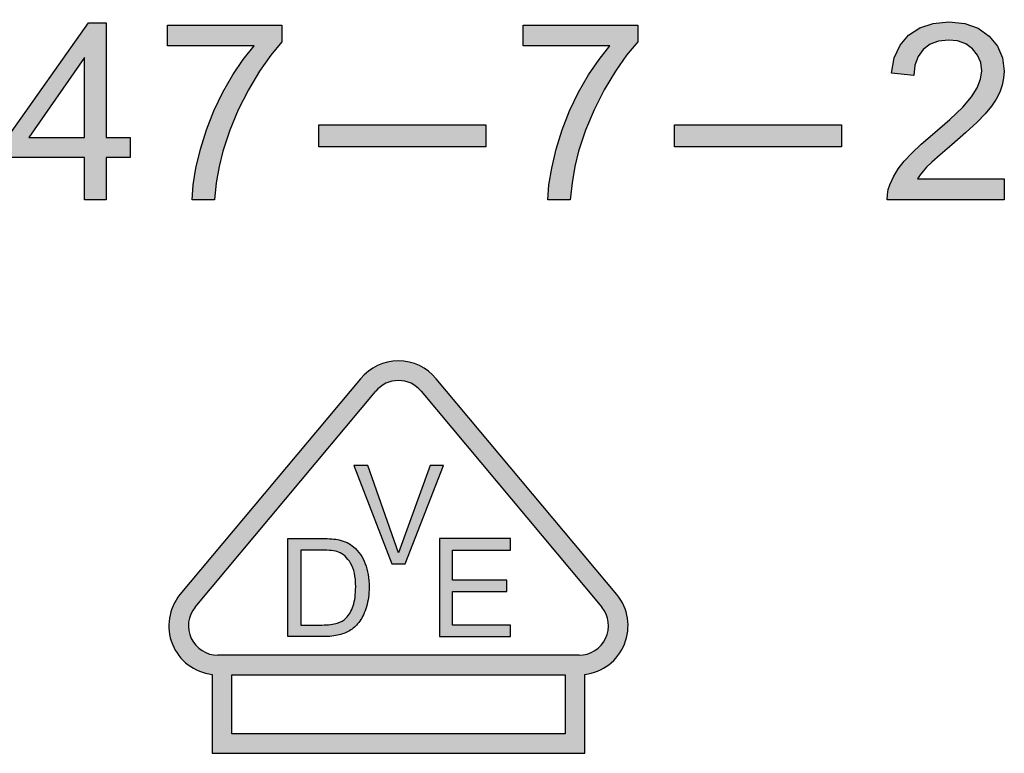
# Model space of a CAD drawing. Header units: inches. Extents: x 3728 to 5725, y -2497 to -825.
# Tile 7 of 10: x 5587.91 to 5594.03, y -2391.58 to -2387.02. Entities that reach past the tile are written whole.
import ezdxf

# ---------------------------------------------------------------- set-up
doc = ezdxf.new("R2010")
doc.units = ezdxf.units.IN
doc.header["$MEASUREMENT"] = 0
doc.layers.get('0').update_dxf_attribs({"lineweight": 30})
doc.layers.add('___1', color=7, linetype='Continuous')
doc.layers.add('DIM', color=3, linetype='Continuous')

msp = doc.modelspace()

# ---------------------------------------------------------------- hatches: boundary and pattern name
at = {"layer": 'DIM'}
h = msp.add_hatch(color=1, dxfattribs=at)
h.paths.add_polyline_path([(5591.7483, -2387.1595), (5591.6785, -2387.2422), (5591.6091, -2387.3413), (5591.54, -2387.4566), (5591.4765, -2387.5813), (5591.4234, -2387.7084), (5591.3807, -2387.8377), (5591.3569, -2387.9327), (5591.3397, -2388.0335), (5591.329, -2388.1402), (5591.1901, -2388.1402), (5591.1968, -2388.0476), (5591.2138, -2387.9431), (5591.2411, -2387.8264), (5591.2783, -2387.7054), (5591.325, -2387.5872), (5591.381, -2387.472), (5591.4431, -2387.3642), (5591.5078, -2387.2683), (5591.5751, -2387.1844), (5591.0362, -2387.1844), (5591.0362, -2387.0545), (5591.7483, -2387.0545)])
h.paths.add_polyline_path([(5593.0151, -2387.6743), (5593.0151, -2387.81), (5591.9775, -2387.81), (5591.9775, -2387.6743)])
h.paths.add_polyline_path([(5590.8049, -2387.6743), (5590.8049, -2387.81), (5589.7673, -2387.81), (5589.7673, -2387.6743)])
h.paths.add_polyline_path([(5584.0413, -2387.4389), (5584.0298, -2387.5093), (5584.026, -2387.5811), (5584.0305, -2387.6707), (5584.0441, -2387.7524), (5584.0667, -2387.8262), (5584.099, -2387.89), (5584.1414, -2387.9422), (5584.1939, -2387.9827), (5584.2531, -2388.0114), (5584.3154, -2388.0287), (5584.3808, -2388.0344), (5584.4581, -2388.0265), (5584.527, -2388.0031), (5584.5877, -2387.964), (5584.6382, -2387.9092), (5584.6764, -2387.8394), (5584.7024, -2387.7545), (5584.8481, -2387.7913), (5584.8095, -2387.9013), (5584.7546, -2387.9925), (5584.6835, -2388.0648), (5584.5983, -2388.1171), (5584.5014, -2388.1484), (5584.3926, -2388.1589), (5584.2815, -2388.1508), (5584.1851, -2388.1268), (5584.1035, -2388.0866), (5584.0352, -2388.031), (5583.9787, -2387.9611), (5583.934, -2387.8769), (5583.9018, -2387.783), (5583.8824, -2387.6846), (5583.8759, -2387.5818), (5583.8832, -2387.4722), (5583.905, -2387.3723), (5583.9415, -2387.2822), (5583.9914, -2387.2037), (5584.0537, -2387.1389), (5584.1284, -2387.0878), (5584.2118, -2387.0509), (5584.3006, -2387.0288), (5584.3949, -2387.0214), (5584.4991, -2387.0308), (5584.5916, -2387.0587), (5584.6725, -2387.1055), (5584.7399, -2387.1691), (5584.7921, -2387.2478), (5584.8292, -2387.3418), (5584.6861, -2387.3757), (5584.6567, -2387.3028), (5584.6197, -2387.2445), (5584.5749, -2387.2007), (5584.5223, -2387.1702), (5584.4613, -2387.152), (5584.3919, -2387.1459), (5584.312, -2387.1527), (5584.2415, -2387.1729), (5584.1801, -2387.2066), (5584.1289, -2387.2519), (5584.089, -2387.3063), (5584.0605, -2387.37)])
h.paths.add_polyline_path([(5585.0651, -2387.4322), (5585.1043, -2387.2777), (5585.1698, -2387.1618), (5585.2461, -2387.0917), (5585.3384, -2387.0496), (5585.4466, -2387.0355), (5585.5278, -2387.0437), (5585.5986, -2387.068), (5585.6591, -2387.1085), (5585.707, -2387.1632), (5585.7401, -2387.2302), (5585.7585, -2387.3096), (5585.6243, -2387.3201), (5585.6106, -2387.2719), (5585.5937, -2387.2333), (5585.5733, -2387.2046), (5585.5339, -2387.1724), (5585.4889, -2387.1531), (5585.4382, -2387.1467), (5585.3969, -2387.1507), (5585.3592, -2387.1627), (5585.325, -2387.1828), (5585.2855, -2387.2186), (5585.2519, -2387.2638), (5585.2244, -2387.3185), (5585.2039, -2387.3864), (5585.1911, -2387.4712), (5585.1862, -2387.5729), (5585.2211, -2387.5276), (5585.2609, -2387.4908), (5585.3055, -2387.4625), (5585.3532, -2387.4426), (5585.4025, -2387.4306), (5585.4532, -2387.4266), (5585.5389, -2387.4376), (5585.6155, -2387.4708), (5585.6832, -2387.526), (5585.7359, -2387.5987), (5585.7676, -2387.6844), (5585.7782, -2387.7829), (5585.7732, -2387.8503), (5585.7582, -2387.9145), (5585.7334, -2387.9755), (5585.6999, -2388.0301), (5585.659, -2388.0755), (5585.6107, -2388.1117), (5585.5564, -2388.1379), (5585.4975, -2388.1536), (5585.4338, -2388.1589), (5585.3281, -2388.1451), (5585.2364, -2388.1037), (5585.1585, -2388.0346), (5585.0993, -2387.934), (5585.0638, -2387.7976), (5585.052, -2387.6254)])
h.paths.add_polyline_path([(5585.6126, -2387.9272), (5585.6331, -2387.8648), (5585.6399, -2387.7913), (5585.6332, -2387.7207), (5585.6129, -2387.6607), (5585.5792, -2387.6116), (5585.5353, -2387.5751), (5585.4843, -2387.5532), (5585.4264, -2387.546), (5585.3683, -2387.5532), (5585.3165, -2387.5751), (5585.271, -2387.6116), (5585.2355, -2387.6599), (5585.2143, -2387.7172), (5585.2072, -2387.7836), (5585.2105, -2387.8296), (5585.2204, -2387.8741), (5585.2369, -2387.9173), (5585.2593, -2387.9564), (5585.2868, -2387.9888), (5585.3196, -2388.0144), (5585.3558, -2388.033), (5585.3931, -2388.0442), (5585.4315, -2388.0479), (5585.4859, -2388.0403), (5585.5349, -2388.0172), (5585.5785, -2387.9788)], flags=16)
h.paths.add_polyline_path([(5586.9484, -2387.3028), (5586.9813, -2387.213), (5587.0361, -2387.1377), (5587.1074, -2387.081), (5587.1899, -2387.0469), (5587.2834, -2387.0355), (5587.3528, -2387.042), (5587.4182, -2387.0613), (5587.4795, -2387.0934), (5587.534, -2387.1374), (5587.579, -2387.1923), (5587.6145, -2387.2581), (5587.6401, -2387.34), (5587.6554, -2387.4432), (5587.6606, -2387.5678), (5587.6555, -2387.6986), (5587.6403, -2387.8105), (5587.615, -2387.9035), (5587.5794, -2387.9801), (5587.534, -2388.0434), (5587.4788, -2388.0935), (5587.415, -2388.1298), (5587.3444, -2388.1516), (5587.2668, -2388.1589), (5587.186, -2388.1509), (5587.1158, -2388.127), (5587.056, -2388.0871), (5587.0088, -2388.033), (5586.976, -2387.9659), (5586.9577, -2387.8858), (5587.0876, -2387.8738), (5587.1019, -2387.9292), (5587.1229, -2387.9735), (5587.1505, -2388.0067), (5587.1844, -2388.0296), (5587.2242, -2388.0434), (5587.2698, -2388.0479), (5587.3096, -2388.0448), (5587.346, -2388.0352), (5587.3789, -2388.0193), (5587.4083, -2387.9982), (5587.4339, -2387.9728), (5587.4557, -2387.9432), (5587.4748, -2387.9077), (5587.4916, -2387.8648), (5587.5062, -2387.8147), (5587.5173, -2387.7603), (5587.5241, -2387.7052), (5587.5264, -2387.6494), (5587.5263, -2387.6425), (5587.5261, -2387.6334), (5587.5256, -2387.6226), (5587.4952, -2387.6627), (5587.4584, -2387.6976), (5587.415, -2387.7271), (5587.3669, -2387.7494), (5587.3163, -2387.7628), (5587.2632, -2387.7673), (5587.1767, -2387.7562), (5587.0997, -2387.7232), (5587.032, -2387.6681), (5586.9795, -2387.5951), (5586.948, -2387.5082), (5586.9375, -2387.4072)])
h.paths.add_polyline_path([(5586.6752, -2387.9102), (5586.6442, -2387.9835), (5586.6045, -2388.0448), (5586.5561, -2388.0941), (5586.4988, -2388.1301), (5586.4321, -2388.1517), (5586.3562, -2388.1589), (5586.2578, -2388.1462), (5586.1745, -2388.1082), (5586.1065, -2388.0449), (5586.0461, -2387.9342), (5586.0098, -2387.7851), (5585.9977, -2387.5977), (5586.0022, -2387.4761), (5586.0155, -2387.3714), (5586.0379, -2387.2837), (5586.069, -2387.2104), (5586.1088, -2387.1492), (5586.1572, -2387.1001), (5586.2145, -2387.0642), (5586.2808, -2387.0427), (5586.3562, -2387.0355), (5586.4129, -2387.0395), (5586.4646, -2387.0515), (5586.5116, -2387.0714), (5586.5535, -2387.0985), (5586.5903, -2387.1328), (5586.622, -2387.1741), (5586.6488, -2387.2222), (5586.6715, -2387.2767), (5586.6901, -2387.3378), (5586.7039, -2387.4095), (5586.7122, -2387.4961), (5586.7149, -2387.5977), (5586.7105, -2387.7185), (5586.6972, -2387.8226)])
h.paths.add_polyline_path([(5586.5126, -2387.9578), (5586.5479, -2387.8778), (5586.569, -2387.7578), (5586.5761, -2387.5977), (5586.569, -2387.4369), (5586.5479, -2387.3166), (5586.5126, -2387.2368), (5586.4669, -2387.1872), (5586.4144, -2387.1574), (5586.3549, -2387.1475), (5586.2969, -2387.1563), (5586.2474, -2387.1826), (5586.2061, -2387.2263), (5586.1675, -2387.3122), (5586.1443, -2387.436), (5586.1365, -2387.5977), (5586.1436, -2387.7581), (5586.1648, -2387.8783), (5586.2, -2387.9583), (5586.2455, -2388.0081), (5586.2975, -2388.038), (5586.3562, -2388.0479), (5586.415, -2388.0379), (5586.4671, -2388.0078)], flags=16)
h.paths.add_polyline_path([(5589.2328, -2387.3642), (5589.2975, -2387.2682), (5589.3647, -2387.1843), (5588.826, -2387.1843), (5588.826, -2387.0545), (5589.5378, -2387.0545), (5589.5378, -2387.1595), (5589.4681, -2387.2422), (5589.3987, -2387.3413), (5589.3297, -2387.4566), (5589.2662, -2387.5813), (5589.2131, -2387.7084), (5589.1704, -2387.8377), (5589.1466, -2387.9327), (5589.1294, -2388.0335), (5589.1187, -2388.1402), (5588.9799, -2388.1402), (5588.9866, -2388.0476), (5589.0035, -2387.943), (5589.0309, -2387.8264), (5589.0681, -2387.7054), (5589.1147, -2387.5872), (5589.1707, -2387.472)])
h.paths.add_polyline_path([(5587.4501, -2387.5823), (5587.4837, -2387.5329), (5587.5038, -2387.4722), (5587.5105, -2387.4003), (5587.5037, -2387.3281), (5587.4831, -2387.2666), (5587.4488, -2387.2159), (5587.4047, -2387.1779), (5587.355, -2387.1551), (5587.2998, -2387.1475), (5587.2424, -2387.1557), (5587.1902, -2387.1802), (5587.1431, -2387.221), (5587.106, -2387.2749), (5587.0837, -2387.3384), (5587.0763, -2387.4115), (5587.0833, -2387.4773), (5587.1045, -2387.5342), (5587.1398, -2387.5823), (5587.1853, -2387.6188), (5587.2373, -2387.6406), (5587.2959, -2387.6479), (5587.3549, -2387.6406), (5587.4062, -2387.6188)], flags=16)
h.paths.add_polyline_path([(5588.31, -2387.2571), (5587.9659, -2387.7529), (5588.31, -2387.7529)], flags=16)
h.paths.add_polyline_path([(5587.833, -2387.7529), (5588.3348, -2387.0402), (5588.4452, -2387.0402), (5588.4452, -2387.7529), (5588.5937, -2387.7529), (5588.5937, -2387.8769), (5588.4452, -2387.8769), (5588.4452, -2388.1402), (5588.31, -2388.1402), (5588.31, -2387.8769), (5587.833, -2387.8769)])
h.paths.add_polyline_path([(5582.3205, -2388.1402), (5582.3205, -2387.0402), (5582.4659, -2387.0402), (5582.4659, -2388.1402)])
h.paths.add_polyline_path([(5582.8109, -2388.1402), (5582.8109, -2387.0402), (5583.6059, -2387.0402), (5583.6059, -2387.17), (5582.9564, -2387.17), (5582.9564, -2387.5068), (5583.5647, -2387.5068), (5583.5647, -2387.6359), (5582.9564, -2387.6359), (5582.9564, -2388.0103), (5583.6316, -2388.0103), (5583.6316, -2388.1402)])
h.paths.add_polyline_path([(5593.5838, -2387.0446), (5593.6812, -2387.0356), (5593.7794, -2387.0454), (5593.8628, -2387.0747), (5593.9316, -2387.1234), (5593.983, -2387.1867), (5594.0138, -2387.2592), (5594.0241, -2387.3411), (5594.0211, -2387.3849), (5594.012, -2387.4282), (5593.9969, -2387.4709), (5593.975, -2387.5142), (5593.9451, -2387.559), (5593.9073, -2387.6052), (5593.8563, -2387.6581), (5593.787, -2387.7226), (5593.6991, -2387.7988), (5593.6279, -2387.8596), (5593.5759, -2387.9057), (5593.5432, -2387.9373), (5593.5215, -2387.9615), (5593.5025, -2387.9858), (5593.4861, -2388.0103), (5594.0256, -2388.0103), (5594.0256, -2388.1402), (5593.2987, -2388.1402), (5593.2997, -2388.1081), (5593.3049, -2388.0768), (5593.3143, -2388.0464), (5593.3365, -2387.9971), (5593.3661, -2387.9483), (5593.4032, -2387.8999), (5593.4501, -2387.8495), (5593.509, -2387.794), (5593.5798, -2387.7335), (5593.6865, -2387.6422), (5593.7673, -2387.5645), (5593.8223, -2387.5004), (5593.8573, -2387.4443), (5593.8783, -2387.3901), (5593.8853, -2387.338), (5593.8789, -2387.2873), (5593.8598, -2387.2422), (5593.8279, -2387.2025), (5593.7857, -2387.172), (5593.7357, -2387.1536), (5593.6781, -2387.1475), (5593.6175, -2387.154), (5593.5655, -2387.1735), (5593.5222, -2387.2061), (5593.4895, -2387.2501), (5593.4697, -2387.3041), (5593.4628, -2387.368), (5593.324, -2387.3539), (5593.3423, -2387.2585), (5593.3781, -2387.1795), (5593.4313, -2387.117), (5593.5004, -2387.0718)])
h = msp.add_hatch(color=1, dxfattribs=at)
h.paths.add_polyline_path([(5582.4659, -2387.0402), (5582.3205, -2387.0402), (5582.3205, -2388.1402), (5582.4659, -2388.1402)])
h.paths.add_polyline_path([(5590.8049, -2387.6743), (5589.7673, -2387.6743), (5589.7673, -2387.81), (5590.8049, -2387.81)])
h.paths.add_polyline_path([(5593.0151, -2387.6743), (5591.9775, -2387.6743), (5591.9775, -2387.81), (5593.0151, -2387.81)])
h = msp.add_hatch(color=1, dxfattribs=at)
h.paths.add_polyline_path([(5590.5981, -2390.5015), (5590.5981, -2390.315), (5590.9579, -2390.315), (5590.9579, -2390.2431), (5590.5175, -2390.2431), (5590.5175, -2390.8523), (5590.9579, -2390.8523), (5590.9579, -2390.7804), (5590.5981, -2390.7804), (5590.5981, -2390.573), (5590.9351, -2390.573), (5590.9351, -2390.5015)], flags=0)
edge = h.paths.add_edge_path(flags=16)
edge.add_arc((5590.2614, -2389.4448), 0.1828, 39.42961, 140.57039)
edge.add_line((5590.1202, -2389.3287), (5588.9983, -2390.669))
edge.add_arc((5589.1395, -2390.7851), 0.1828, 140.57039, 270)
edge.add_line((5589.1395, -2390.9678), (5591.3833, -2390.9678))
edge.add_arc((5591.3833, -2390.7851), 0.1828, 270, 399.42961)
edge.add_line((5591.5245, -2390.669), (5590.4026, -2389.3287))
edge = h.paths.add_edge_path(flags=0)
edge.add_spline(control_points=[(5589.7951, -2390.8523), (5589.7951, -2390.8523), (5589.5752, -2390.8523), (5589.5752, -2390.8523)], knot_values=[0.916667, 0.916667, 0.916667, 0.916667, 1, 1, 1, 1], degree=3, periodic=0)
edge.add_spline(control_points=[(5589.5752, -2390.8523), (5589.5752, -2390.8523), (5589.5752, -2390.2431), (5589.5752, -2390.2431)], knot_values=[0, 0, 0, 0, 0.083333, 0.083333, 0.083333, 0.083333], degree=3, periodic=0)
edge.add_spline(control_points=[(5589.5752, -2390.2431), (5589.5752, -2390.2431), (5589.785, -2390.2431), (5589.785, -2390.2431)], knot_values=[0.083333, 0.083333, 0.083333, 0.083333, 0.166667, 0.166667, 0.166667, 0.166667], degree=3, periodic=0)
edge.add_spline(control_points=[(5589.785, -2390.2431), (5589.8324, -2390.2431), (5589.8685, -2390.2461), (5589.8935, -2390.2519)], knot_values=[0.166667, 0.166667, 0.166667, 0.166667, 0.25, 0.25, 0.25, 0.25], degree=3, periodic=0)
edge.add_spline(control_points=[(5589.8935, -2390.2519), (5589.9284, -2390.2598), (5589.9582, -2390.2744), (5589.9829, -2390.2954)], knot_values=[0.25, 0.25, 0.25, 0.25, 0.333333, 0.333333, 0.333333, 0.333333], degree=3, periodic=0)
edge.add_spline(control_points=[(5589.9829, -2390.2954), (5590.0149, -2390.3227), (5590.039, -2390.3573), (5590.0549, -2390.3995)], knot_values=[0.333333, 0.333333, 0.333333, 0.333333, 0.416667, 0.416667, 0.416667, 0.416667], degree=3, periodic=0)
edge.add_spline(control_points=[(5590.0549, -2390.3995), (5590.071, -2390.4418), (5590.0789, -2390.49), (5590.0789, -2390.5444), (5590.0789, -2390.5444), (5590.0789, -2390.5906), (5590.0735, -2390.6316), (5590.0626, -2390.6673)], knot_values=[0.416667, 0.416667, 0.416667, 0.416667, 0.5, 0.5, 0.5, 0.5, 0.583333, 0.583333, 0.583333, 0.583333], degree=3, periodic=0)
edge.add_spline(control_points=[(5590.0626, -2390.6673), (5590.0518, -2390.7031), (5590.038, -2390.7327), (5590.021, -2390.7561)], knot_values=[0.583333, 0.583333, 0.583333, 0.583333, 0.666667, 0.666667, 0.666667, 0.666667], degree=3, periodic=0)
edge.add_spline(control_points=[(5590.021, -2390.7561), (5590.0041, -2390.7795), (5589.9857, -2390.798), (5589.9656, -2390.8113)], knot_values=[0.666667, 0.666667, 0.666667, 0.666667, 0.75, 0.75, 0.75, 0.75], degree=3, periodic=0)
edge.add_spline(control_points=[(5589.9656, -2390.8113), (5589.9456, -2390.8248), (5589.9213, -2390.835), (5589.8929, -2390.842)], knot_values=[0.75, 0.75, 0.75, 0.75, 0.833333, 0.833333, 0.833333, 0.833333], degree=3, periodic=0)
edge.add_spline(control_points=[(5589.8929, -2390.842), (5589.8644, -2390.8489), (5589.8318, -2390.8523), (5589.7951, -2390.8523)], knot_values=[0.833333, 0.833333, 0.833333, 0.833333, 0.916667, 0.916667, 0.916667, 0.916667], degree=3, periodic=0)
edge = h.paths.add_edge_path(flags=0)
edge.add_spline(control_points=[(5589.6558, -2390.315), (5589.6558, -2390.315), (5589.6558, -2390.7804), (5589.6558, -2390.7804)], knot_values=[0.9, 0.9, 0.9, 0.9, 1, 1, 1, 1], degree=3, periodic=0)
edge.add_spline(control_points=[(5589.6558, -2390.7804), (5589.6558, -2390.7804), (5589.7858, -2390.7804), (5589.7858, -2390.7804)], knot_values=[0, 0, 0, 0, 0.1, 0.1, 0.1, 0.1], degree=3, periodic=0)
edge.add_spline(control_points=[(5589.7858, -2390.7804), (5589.826, -2390.7804), (5589.8576, -2390.7767), (5589.8805, -2390.7692)], knot_values=[0.1, 0.1, 0.1, 0.1, 0.2, 0.2, 0.2, 0.2], degree=3, periodic=0)
edge.add_spline(control_points=[(5589.8805, -2390.7692), (5589.9033, -2390.7617), (5589.9214, -2390.7512), (5589.9351, -2390.7376)], knot_values=[0.2, 0.2, 0.2, 0.2, 0.3, 0.3, 0.3, 0.3], degree=3, periodic=0)
edge.add_spline(control_points=[(5589.9351, -2390.7376), (5589.9542, -2390.7186), (5589.9691, -2390.6927), (5589.9797, -2390.6605)], knot_values=[0.3, 0.3, 0.3, 0.3, 0.4, 0.4, 0.4, 0.4], degree=3, periodic=0)
edge.add_spline(control_points=[(5589.9797, -2390.6605), (5589.9904, -2390.6282), (5589.9958, -2390.5892), (5589.9958, -2390.5431), (5589.9958, -2390.5431), (5589.9958, -2390.4794), (5589.9853, -2390.4305), (5589.9644, -2390.3963)], knot_values=[0.4, 0.4, 0.4, 0.4, 0.5, 0.5, 0.5, 0.5, 0.6, 0.6, 0.6, 0.6], degree=3, periodic=0)
edge.add_spline(control_points=[(5589.9644, -2390.3963), (5589.9434, -2390.3619), (5589.918, -2390.3391), (5589.8881, -2390.3275)], knot_values=[0.6, 0.6, 0.6, 0.6, 0.7, 0.7, 0.7, 0.7], degree=3, periodic=0)
edge.add_spline(control_points=[(5589.8881, -2390.3275), (5589.8666, -2390.3191), (5589.8317, -2390.315), (5589.7838, -2390.315)], knot_values=[0.7, 0.7, 0.7, 0.7, 0.8, 0.8, 0.8, 0.8], degree=3, periodic=0)
edge.add_spline(control_points=[(5589.7838, -2390.315), (5589.7838, -2390.315), (5589.6558, -2390.315), (5589.6558, -2390.315)], knot_values=[0.8, 0.8, 0.8, 0.8, 0.9, 0.9, 0.9, 0.9], degree=3, periodic=0)
h.paths.add_polyline_path([(5590.0714, -2389.7906), (5589.984, -2389.7906), (5590.22, -2390.3998), (5590.3027, -2390.3998), (5590.5413, -2389.7906), (5590.4591, -2389.7906), (5590.2616, -2390.3329)], flags=0)
h.paths.add_polyline_path([(5589.2257, -2391.4552), (5589.2257, -2391.0897), (5591.2971, -2391.0897), (5591.2971, -2391.4552)], flags=16)
edge = h.paths.add_edge_path()
edge.add_line((5591.6186, -2390.5916), (5590.4967, -2389.2513))
edge.add_arc((5590.2614, -2389.4448), 0.3046, 39.42961, 140.57039)
edge.add_line((5590.0261, -2389.2513), (5588.9042, -2390.5916))
edge.add_arc((5589.1395, -2390.7851), 0.3046, 140.57039, 263.28493)
edge.add_line((5589.1038, -2391.0876), (5589.1038, -2391.5771))
edge.add_line((5589.1038, -2391.5771), (5591.4189, -2391.5771))
edge.add_line((5591.4189, -2391.5771), (5591.4189, -2391.0876))
edge.add_arc((5591.3833, -2390.7851), 0.3046, 276.71507, 399.42961)
edge = h.paths.add_edge_path()
edge.add_line((5587.1923, -2390.2833), (5587.1923, -2390.4756))
edge.add_line((5587.1923, -2390.4756), (5586.3322, -2390.4756))
edge.add_arc((5587.1923, -2390.3794), 0.8654, 186.37959, 270)
edge.add_line((5587.1923, -2391.2448), (5587.1923, -2391.4371))
edge.add_arc((5587.1923, -2390.3794), 1.0577, 90, 270, ccw=False)
edge.add_line((5587.1923, -2389.3217), (5587.1923, -2389.5141))
edge.add_arc((5587.1923, -2390.3794), 0.8654, 90, 173.62041)
edge.add_line((5586.3322, -2390.2833), (5587.1923, -2390.2833))
edge = h.paths.add_edge_path()
edge.add_line((5585.7158, -2391.4371), (5585.7158, -2391.2448))
edge.add_arc((5585.7158, -2390.3794), 0.8654, 90, 270, ccw=False)
edge.add_line((5585.7158, -2389.5141), (5585.7158, -2389.3217))
edge.add_arc((5585.7158, -2390.3794), 1.0577, 90, 270)

# ---------------------------------------------------------------- linework, layer by layer
at = {"color": 1, "linetype": 'Continuous'}
for p, q in [((5588.31, -2387.2571), (5587.9659, -2387.7529)), ((5588.31, -2387.7529), (5588.31, -2387.2571)), ((5587.9659, -2387.7529), (5588.31, -2387.7529)), ((5590.0261, -2389.2513), (5588.9042, -2390.5916)), ((5591.6186, -2390.5916), (5590.4967, -2389.2513)), ((5588.9983, -2390.669), (5590.1202, -2389.3287)), ((5590.4026, -2389.3287), (5591.5245, -2390.669)), ((5589.984, -2389.7906), (5590.22, -2390.3998)), ((5590.0714, -2389.7906), (5589.984, -2389.7906)), ((5590.2616, -2390.3329), (5590.0714, -2389.7906)), ((5590.4591, -2389.7906), (5590.2616, -2390.3329)), ((5590.3027, -2390.3998), (5590.5413, -2389.7906)), ((5590.5413, -2389.7906), (5590.4591, -2389.7906)), ((5590.9579, -2390.2431), (5590.5175, -2390.2431)), ((5590.5175, -2390.2431), (5590.5175, -2390.8523)), ((5590.9579, -2390.315), (5590.9579, -2390.2431)), ((5590.5981, -2390.315), (5590.9579, -2390.315)), ((5590.5981, -2390.5015), (5590.5981, -2390.315)), ((5590.22, -2390.3998), (5590.3027, -2390.3998)), ((5590.9351, -2390.5015), (5590.5981, -2390.5015)), ((5590.9351, -2390.573), (5590.9351, -2390.5015)), ((5590.5981, -2390.7804), (5590.5981, -2390.573)), ((5590.5981, -2390.573), (5590.9351, -2390.573)), ((5590.9579, -2390.7804), (5590.5981, -2390.7804)), ((5590.9579, -2390.8523), (5590.9579, -2390.7804)), ((5590.5175, -2390.8523), (5590.9579, -2390.8523)), ((5591.3833, -2390.9678), (5589.1395, -2390.9678)), ((5589.1038, -2391.0876), (5589.1038, -2391.5771)), ((5589.2257, -2391.0897), (5591.2971, -2391.0897)), ((5589.2257, -2391.4552), (5589.2257, -2391.0897)), ((5591.2971, -2391.0897), (5591.2971, -2391.4552)), ((5591.4189, -2391.5771), (5591.4189, -2391.0876)), ((5591.2971, -2391.4552), (5589.2257, -2391.4552)), ((5589.1038, -2391.5771), (5591.4189, -2391.5771))]:
    msp.add_line(p, q, dxfattribs=at)
for centre, radius, start, end in [((5590.2614, -2389.4448), 0.3046, 39.42961, 140.57039), ((5590.2614, -2389.4448), 0.1828, 39.42961, 140.57039), ((5589.1395, -2390.7851), 0.3046, 140.57039, 263.28493), ((5591.3833, -2390.7851), 0.3046, 276.71507, 39.42961), ((5589.1395, -2390.7851), 0.1828, 140.57039, 270), ((5591.3833, -2390.7851), 0.1828, 270, 39.42961)]:
    msp.add_arc(centre, radius, start, end, dxfattribs=at)
for points in [[(5589.5752, -2390.8523), (5589.5752, -2390.8523), (5589.5752, -2390.2431), (5589.5752, -2390.2431)], [(5589.5752, -2390.2431), (5589.5752, -2390.2431), (5589.785, -2390.2431), (5589.785, -2390.2431)], [(5589.785, -2390.2431), (5589.8324, -2390.2431), (5589.8685, -2390.2461), (5589.8935, -2390.2519)], [(5589.8935, -2390.2519), (5589.9284, -2390.2598), (5589.9582, -2390.2744), (5589.9829, -2390.2954)], [(5589.7838, -2390.315), (5589.7838, -2390.315), (5589.6558, -2390.315), (5589.6558, -2390.315)], [(5589.6558, -2390.315), (5589.6558, -2390.315), (5589.6558, -2390.7804), (5589.6558, -2390.7804)], [(5589.8881, -2390.3275), (5589.8666, -2390.3191), (5589.8317, -2390.315), (5589.7838, -2390.315)], [(5589.9644, -2390.3963), (5589.9434, -2390.3619), (5589.918, -2390.3391), (5589.8881, -2390.3275)], [(5589.9829, -2390.2954), (5590.0149, -2390.3227), (5590.039, -2390.3573), (5590.0549, -2390.3995)], [(5589.9351, -2390.7376), (5589.9542, -2390.7186), (5589.9691, -2390.6927), (5589.9797, -2390.6605)], [(5590.0626, -2390.6673), (5590.0518, -2390.7031), (5590.038, -2390.7327), (5590.021, -2390.7561)], [(5589.8805, -2390.7692), (5589.9033, -2390.7617), (5589.9214, -2390.7512), (5589.9351, -2390.7376)], [(5590.021, -2390.7561), (5590.0041, -2390.7795), (5589.9857, -2390.798), (5589.9656, -2390.8113)], [(5589.6558, -2390.7804), (5589.6558, -2390.7804), (5589.7858, -2390.7804), (5589.7858, -2390.7804)], [(5589.7858, -2390.7804), (5589.826, -2390.7804), (5589.8576, -2390.7767), (5589.8805, -2390.7692)], [(5589.9656, -2390.8113), (5589.9456, -2390.8248), (5589.9213, -2390.835), (5589.8929, -2390.842)], [(5589.7951, -2390.8523), (5589.7951, -2390.8523), (5589.5752, -2390.8523), (5589.5752, -2390.8523)], [(5589.8929, -2390.842), (5589.8644, -2390.8489), (5589.8318, -2390.8523), (5589.7951, -2390.8523)]]:
    msp.add_open_spline(points, degree=3, dxfattribs=at)
for points, knots in [([(5589.9797, -2390.6605), (5589.9904, -2390.6282), (5589.9958, -2390.5892), (5589.9958, -2390.5431), (5589.9958, -2390.5431), (5589.9958, -2390.4794), (5589.9853, -2390.4305), (5589.9644, -2390.3963)], [0.4, 0.4, 0.4, 0.4, 0.5, 0.5, 0.5, 0.5, 0.6, 0.6, 0.6, 0.6]), ([(5590.0549, -2390.3995), (5590.071, -2390.4418), (5590.0789, -2390.49), (5590.0789, -2390.5444), (5590.0789, -2390.5444), (5590.0789, -2390.5906), (5590.0735, -2390.6316), (5590.0626, -2390.6673)], [0.4166667, 0.4166667, 0.4166667, 0.4166667, 0.5, 0.5, 0.5, 0.5, 0.5833333, 0.5833333, 0.5833333, 0.5833333])]:
    msp.add_open_spline(points, degree=3, knots=knots, dxfattribs=at)
at = {"layer": '___1', "color": 1, "linetype": 'Continuous'}
for p, q in [((5587.833, -2387.7529), (5588.3348, -2387.0402)), ((5588.3348, -2387.0402), (5588.4452, -2387.0402)), ((5588.4452, -2387.0402), (5588.4452, -2387.7529)), ((5588.826, -2387.0545), (5589.5378, -2387.0545)), ((5588.826, -2387.1843), (5588.826, -2387.0545)), ((5589.5378, -2387.0545), (5589.5378, -2387.1595)), ((5591.0362, -2387.1844), (5591.0362, -2387.0545)), ((5591.0362, -2387.0545), (5591.7483, -2387.0545)), ((5591.7483, -2387.0545), (5591.7483, -2387.1595)), ((5593.4313, -2387.117), (5593.5004, -2387.0718)), ((5593.5004, -2387.0718), (5593.5838, -2387.0446)), ((5593.5838, -2387.0446), (5593.6812, -2387.0356)), ((5593.6812, -2387.0356), (5593.7794, -2387.0454)), ((5593.7794, -2387.0454), (5593.8628, -2387.0747)), ((5593.8628, -2387.0747), (5593.9316, -2387.1234)), ((5593.3781, -2387.1795), (5593.4313, -2387.117)), ((5593.6175, -2387.154), (5593.5655, -2387.1735)), ((5593.6781, -2387.1475), (5593.6175, -2387.154)), ((5593.7357, -2387.1536), (5593.6781, -2387.1475)), ((5593.7857, -2387.172), (5593.7357, -2387.1536)), ((5593.9316, -2387.1234), (5593.983, -2387.1867)), ((5589.3647, -2387.1843), (5588.826, -2387.1843)), ((5589.2975, -2387.2682), (5589.3647, -2387.1843)), ((5589.5378, -2387.1595), (5589.4681, -2387.2422)), ((5591.5751, -2387.1844), (5591.0362, -2387.1844)), ((5591.5078, -2387.2683), (5591.5751, -2387.1844)), ((5591.7483, -2387.1595), (5591.6785, -2387.2422)), ((5593.3423, -2387.2585), (5593.3781, -2387.1795)), ((5593.5222, -2387.2061), (5593.4895, -2387.2501)), ((5593.5655, -2387.1735), (5593.5222, -2387.2061)), ((5593.8279, -2387.2025), (5593.7857, -2387.172)), ((5593.8598, -2387.2422), (5593.8279, -2387.2025)), ((5593.983, -2387.1867), (5594.0138, -2387.2592)), ((5589.2328, -2387.3642), (5589.2975, -2387.2682)), ((5589.4681, -2387.2422), (5589.3987, -2387.3413)), ((5591.4431, -2387.3642), (5591.5078, -2387.2683)), ((5591.6785, -2387.2422), (5591.6091, -2387.3413)), ((5593.324, -2387.3539), (5593.3423, -2387.2585)), ((5593.4895, -2387.2501), (5593.4697, -2387.3041)), ((5593.8789, -2387.2873), (5593.8598, -2387.2422)), ((5594.0138, -2387.2592), (5594.0241, -2387.3411)), ((5589.3987, -2387.3413), (5589.3297, -2387.4566)), ((5591.6091, -2387.3413), (5591.54, -2387.4566)), ((5593.4697, -2387.3041), (5593.4628, -2387.368)), ((5593.8783, -2387.3901), (5593.8853, -2387.338)), ((5593.8853, -2387.338), (5593.8789, -2387.2873)), ((5594.0241, -2387.3411), (5594.0211, -2387.3849)), ((5589.1707, -2387.472), (5589.2328, -2387.3642)), ((5591.381, -2387.472), (5591.4431, -2387.3642)), ((5593.4628, -2387.368), (5593.324, -2387.3539)), ((5593.8573, -2387.4443), (5593.8783, -2387.3901)), ((5594.0211, -2387.3849), (5594.012, -2387.4282)), ((5589.3297, -2387.4566), (5589.2662, -2387.5813)), ((5591.54, -2387.4566), (5591.4765, -2387.5813)), ((5593.8223, -2387.5004), (5593.8573, -2387.4443)), ((5594.012, -2387.4282), (5593.9969, -2387.4709)), ((5589.1147, -2387.5872), (5589.1707, -2387.472)), ((5591.325, -2387.5872), (5591.381, -2387.472)), ((5593.7673, -2387.5645), (5593.8223, -2387.5004)), ((5593.975, -2387.5142), (5593.9451, -2387.559)), ((5593.9969, -2387.4709), (5593.975, -2387.5142)), ((5589.2662, -2387.5813), (5589.2131, -2387.7084)), ((5591.4765, -2387.5813), (5591.4234, -2387.7084)), ((5593.6865, -2387.6422), (5593.7673, -2387.5645)), ((5593.9451, -2387.559), (5593.9073, -2387.6052)), ((5589.0681, -2387.7054), (5589.1147, -2387.5872)), ((5591.2783, -2387.7054), (5591.325, -2387.5872)), ((5593.5798, -2387.7335), (5593.6865, -2387.6422)), ((5593.9073, -2387.6052), (5593.8563, -2387.6581)), ((5589.0309, -2387.8264), (5589.0681, -2387.7054)), ((5589.2131, -2387.7084), (5589.1704, -2387.8377)), ((5589.7673, -2387.81), (5589.7673, -2387.6743)), ((5589.7673, -2387.6743), (5590.8049, -2387.6743)), ((5590.8049, -2387.6743), (5590.8049, -2387.81)), ((5591.2411, -2387.8264), (5591.2783, -2387.7054)), ((5591.4234, -2387.7084), (5591.3807, -2387.8377)), ((5591.9775, -2387.6743), (5593.0151, -2387.6743)), ((5591.9775, -2387.81), (5591.9775, -2387.6743)), ((5593.0151, -2387.6743), (5593.0151, -2387.81)), ((5593.8563, -2387.6581), (5593.787, -2387.7226)), ((5588.4452, -2387.7529), (5588.5937, -2387.7529)), ((5588.5937, -2387.7529), (5588.5937, -2387.8769)), ((5593.509, -2387.794), (5593.5798, -2387.7335)), ((5593.787, -2387.7226), (5593.6991, -2387.7988)), ((5589.0035, -2387.943), (5589.0309, -2387.8264)), ((5590.8049, -2387.81), (5589.7673, -2387.81)), ((5591.2138, -2387.9431), (5591.2411, -2387.8264)), ((5593.0151, -2387.81), (5591.9775, -2387.81)), ((5593.4501, -2387.8495), (5593.509, -2387.794)), ((5593.6991, -2387.7988), (5593.6279, -2387.8596)), ((5588.31, -2387.8769), (5587.833, -2387.8769)), ((5588.31, -2388.1402), (5588.31, -2387.8769)), ((5588.5937, -2387.8769), (5588.4452, -2387.8769)), ((5588.4452, -2387.8769), (5588.4452, -2388.1402)), ((5589.1704, -2387.8377), (5589.1466, -2387.9327)), ((5591.3807, -2387.8377), (5591.3569, -2387.9327)), ((5593.4032, -2387.8999), (5593.4501, -2387.8495)), ((5593.6279, -2387.8596), (5593.5759, -2387.9057)), ((5588.9866, -2388.0476), (5589.0035, -2387.943)), ((5589.1466, -2387.9327), (5589.1294, -2388.0335)), ((5591.1968, -2388.0476), (5591.2138, -2387.9431)), ((5591.3569, -2387.9327), (5591.3397, -2388.0335)), ((5593.3365, -2387.9971), (5593.3661, -2387.9483)), ((5593.3661, -2387.9483), (5593.4032, -2387.8999)), ((5593.5432, -2387.9373), (5593.5215, -2387.9615)), ((5593.5759, -2387.9057), (5593.5432, -2387.9373)), ((5593.3143, -2388.0464), (5593.3365, -2387.9971)), ((5593.5025, -2387.9858), (5593.4861, -2388.0103)), ((5593.4861, -2388.0103), (5594.0256, -2388.0103)), ((5593.5215, -2387.9615), (5593.5025, -2387.9858)), ((5594.0256, -2388.0103), (5594.0256, -2388.1402)), ((5588.9799, -2388.1402), (5588.9866, -2388.0476)), ((5589.1294, -2388.0335), (5589.1187, -2388.1402)), ((5591.1901, -2388.1402), (5591.1968, -2388.0476)), ((5591.3397, -2388.0335), (5591.329, -2388.1402)), ((5593.3049, -2388.0768), (5593.3143, -2388.0464)), ((5593.2987, -2388.1402), (5593.2997, -2388.1081)), ((5593.2997, -2388.1081), (5593.3049, -2388.0768)), ((5588.4452, -2388.1402), (5588.31, -2388.1402)), ((5589.1187, -2388.1402), (5588.9799, -2388.1402)), ((5591.329, -2388.1402), (5591.1901, -2388.1402)), ((5594.0256, -2388.1402), (5593.2987, -2388.1402))]:
    msp.add_line(p, q, dxfattribs=at)

doc.saveas('drawing.dxf')
